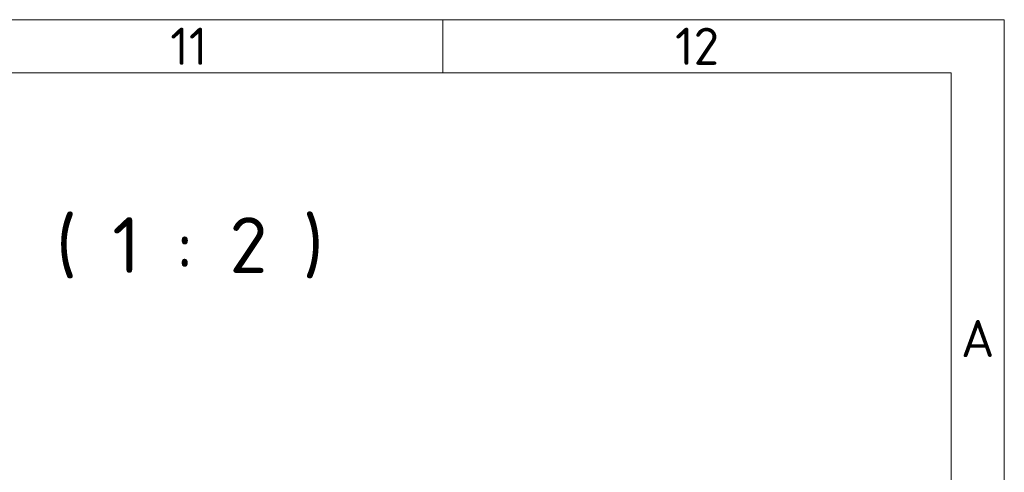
# Model space of a CAD drawing. Header units: millimetres. Extents: x 10 to 1178, y 10 to 830.
# Tile 33 of 33: x 993 to 1178, y 745 to 830. Entities that reach past the tile are written whole.
import ezdxf

# ---------------------------------------------------------------- set-up
doc = ezdxf.new("R2010")
doc.units = ezdxf.units.MM
doc.header["$LTSCALE"] = 2
doc.layers.add('Rahmen (ISO)', color=7, linetype='Continuous', lineweight=70)
doc.layers.add('Symbol (ISO)', color=7, linetype='Continuous', lineweight=25)
doc.styles.add('Bezeichnungstext (ISO)', font='isocpeur.ttf')
doc.styles.add('Notiztext (ISO)', font='isocpeur.ttf')

# ---------------------------------------------------------------- blocks, each defined once
blk = doc.blocks.new('Ränder Basler-A2')
at = {"layer": 'Rahmen (ISO)', "color": 7, "lineweight": 18}
for p, q in [((589, 415), (5, 415)), ((589, 5), (589, 415))]:
    blk.add_line(p, q, dxfattribs=at)
at = {"layer": 'Rahmen (ISO)', "lineweight": 18}
for p, q in [((536.167, 410), (536.167, 415)), ((488.333, 410), (536.167, 410)), ((536.167, 410), (584, 410)), ((584, 410), (584, 10))]:
    blk.add_line(p, q, dxfattribs=at)
at = {"layer": 'Rahmen (ISO)', "char_height": 3.5, "attachment_point": 5, "style": 'Notiztext (ISO)'}
for s, insert in [('\\fISOCPEUR|b0|i0;11', (512.25, 412.5)), ('\\fISOCPEUR|b0|i0;12', (560.083, 412.5)), ('\\fISOCPEUR|b0|i0;A', (586.5, 385))]:
    blk.add_mtext(s, dxfattribs=dict(at, insert=insert))

msp = doc.modelspace()

# ---------------------------------------------------------------- block references
at = {"xscale": 2, "yscale": 2, "zscale": 2}
msp.add_blockref('Ränder Basler-A2', (0, 0), dxfattribs=at)

# ---------------------------------------------------------------- texts
at = {"layer": 'Symbol (ISO)', "insert": (992.80694781, 781.29428524), "char_height": 10.499999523, "attachment_point": 7, "style": 'Bezeichnungstext (ISO)'}
msp.add_mtext(' ( 1 : 2 )', dxfattribs=at)

doc.saveas('drawing.dxf')
